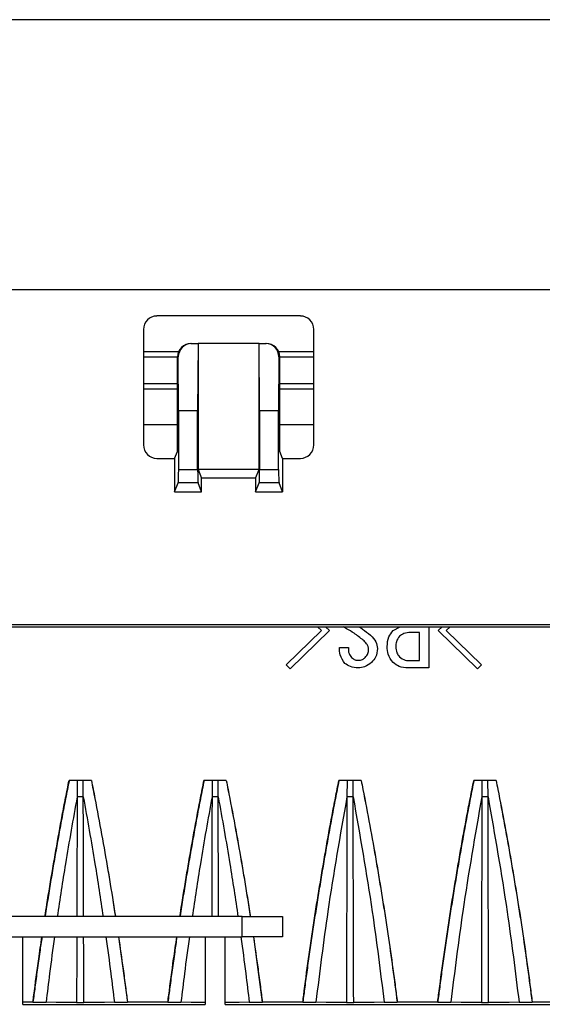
# Model space of a CAD drawing. Header units: millimetres. Extents: x 25 to 1935, y 715 to 2336.
# Tile 235 of 252: x 1713 to 1721, y 1014 to 1029. Entities that reach past the tile are written whole.
import ezdxf

# ---------------------------------------------------------------- set-up
doc = ezdxf.new("R2010")
doc.units = ezdxf.units.MM
doc.header["$LTSCALE"] = 2
doc.layers.get('0').update_dxf_attribs({"color": 2})

msp = doc.modelspace()

# ---------------------------------------------------------------- linework, layer by layer
at = {"color": 2, "linetype": 'Continuous', "lineweight": 30}
for p, q in [((1760.413, 1028.92), (1665.413, 1028.92)), ((1665.413, 1024.92), (1760.413, 1024.92)), ((1717.277, 1024.527), (1715.149, 1024.527)), ((1714.95, 1024.327), (1714.95, 1022.615)), ((1717.476, 1022.615), (1717.476, 1024.327)), ((1715.655, 1024.12), (1715.666, 1024.12)), ((1715.666, 1024.12), (1715.761, 1024.12)), ((1715.761, 1024.12), (1715.754, 1023.12)), ((1715.761, 1024.12), (1715.761, 1022.251)), ((1716.666, 1024.12), (1715.761, 1024.12)), ((1716.672, 1023.12), (1716.666, 1024.12)), ((1716.666, 1024.12), (1716.761, 1024.12)), ((1716.666, 1022.251), (1716.666, 1024.12)), ((1716.761, 1024.12), (1716.771, 1024.12)), ((1714.95, 1024.001), (1715.477, 1024.001)), ((1714.95, 1023.92), (1715.455, 1023.92)), ((1715.455, 1022.52), (1715.455, 1023.92)), ((1715.467, 1023.92), (1715.455, 1023.92)), ((1715.472, 1023.12), (1715.467, 1023.92)), ((1716.95, 1024.001), (1717.476, 1024.001)), ((1716.959, 1023.92), (1716.954, 1023.12)), ((1716.971, 1023.92), (1716.959, 1023.92)), ((1716.971, 1022.52), (1716.971, 1023.92)), ((1716.971, 1023.92), (1717.476, 1023.92)), ((1715.455, 1023.52), (1714.95, 1023.52)), ((1717.476, 1023.52), (1716.971, 1023.52)), ((1715.455, 1023.44), (1714.95, 1023.44)), ((1717.476, 1023.44), (1716.971, 1023.44)), ((1715.754, 1023.12), (1715.472, 1023.12)), ((1715.472, 1023.12), (1715.472, 1022.252)), ((1715.754, 1022.252), (1715.754, 1023.12)), ((1716.954, 1023.12), (1716.672, 1023.12)), ((1716.672, 1023.12), (1716.672, 1022.252)), ((1716.954, 1022.252), (1716.954, 1023.12)), ((1714.95, 1022.92), (1715.455, 1022.92)), ((1716.971, 1022.92), (1717.476, 1022.92)), ((1715.413, 1022.415), (1715.455, 1022.52)), ((1717.013, 1022.415), (1716.971, 1022.52)), ((1715.149, 1022.415), (1715.413, 1022.415)), ((1715.413, 1022.415), (1715.413, 1021.92)), ((1717.013, 1022.415), (1717.013, 1021.92)), ((1717.013, 1022.415), (1717.277, 1022.415)), ((1715.472, 1022.252), (1715.754, 1022.252)), ((1715.761, 1022.251), (1715.813, 1022.12)), ((1716.666, 1022.251), (1715.761, 1022.251)), ((1716.613, 1022.12), (1716.666, 1022.251)), ((1716.672, 1022.252), (1716.954, 1022.252)), ((1715.413, 1021.92), (1715.466, 1022.053)), ((1715.76, 1022.053), (1715.466, 1022.053)), ((1715.813, 1021.92), (1715.76, 1022.053)), ((1715.813, 1021.92), (1715.813, 1022.12)), ((1716.613, 1022.12), (1715.813, 1022.12)), ((1716.613, 1022.12), (1716.613, 1021.92)), ((1716.613, 1021.92), (1716.666, 1022.053)), ((1716.96, 1022.053), (1716.666, 1022.053)), ((1717.013, 1021.92), (1716.96, 1022.053)), ((1715.413, 1021.92), (1715.813, 1021.92)), ((1716.613, 1021.92), (1717.013, 1021.92)), ((1659.814, 1019.952), (1766.213, 1019.952)), ((1659.827, 1019.92), (1766.199, 1019.92)), ((1717.066, 1019.354), (1717.592, 1019.862)), ((1717.71, 1019.862), (1717.124, 1019.297)), ((1717.592, 1019.862), (1717.532, 1019.92)), ((1717.649, 1019.92), (1717.71, 1019.862)), ((1717.961, 1019.89), (1717.918, 1019.92)), ((1718.652, 1019.862), (1718.757, 1019.92)), ((1719.044, 1019.834), (1718.909, 1019.834)), ((1719.044, 1019.416), (1719.044, 1019.834)), ((1719.182, 1019.92), (1719.182, 1019.309)), ((1719.319, 1019.862), (1719.38, 1019.92)), ((1719.904, 1019.297), (1719.319, 1019.862)), ((1719.497, 1019.92), (1719.436, 1019.862)), ((1719.436, 1019.862), (1719.963, 1019.354)), ((1717.856, 1019.613), (1717.99, 1019.613)), ((1718.909, 1019.416), (1719.044, 1019.416)), ((1717.124, 1019.297), (1717.066, 1019.354)), ((1719.182, 1019.309), (1718.874, 1019.309)), ((1719.963, 1019.354), (1719.904, 1019.297)), ((1714.179, 1017.64), (1713.848, 1017.64)), ((1713.849, 1017.639), (1713.848, 1017.64)), ((1713.968, 1017.638), (1713.967, 1017.397)), ((1714.059, 1017.397), (1714.058, 1017.638)), ((1714.179, 1017.64), (1714.178, 1017.639)), ((1716.179, 1017.64), (1715.848, 1017.64)), ((1715.849, 1017.639), (1715.848, 1017.64)), ((1715.968, 1017.638), (1715.967, 1017.397)), ((1716.059, 1017.397), (1716.058, 1017.638)), ((1716.179, 1017.64), (1716.178, 1017.639)), ((1718.179, 1017.64), (1717.848, 1017.64)), ((1717.849, 1017.639), (1717.848, 1017.64)), ((1717.968, 1017.638), (1717.967, 1017.397)), ((1718.059, 1017.397), (1718.058, 1017.638)), ((1718.179, 1017.64), (1718.178, 1017.639)), ((1720.179, 1017.64), (1719.848, 1017.64)), ((1719.849, 1017.639), (1719.848, 1017.64)), ((1719.968, 1017.638), (1719.967, 1017.397)), ((1720.059, 1017.397), (1720.058, 1017.638)), ((1720.179, 1017.64), (1720.178, 1017.639)), ((1716.413, 1015.62), (1709.613, 1015.62)), ((1716.413, 1015.32), (1716.413, 1015.62)), ((1716.413, 1015.62), (1717.013, 1015.62)), ((1717.013, 1015.62), (1717.013, 1015.32)), ((1709.613, 1015.32), (1716.413, 1015.32)), ((1713.163, 1014.32), (1713.163, 1015.32)), ((1714.58, 1015.32), (1714.712, 1014.353)), ((1715.863, 1015.32), (1715.863, 1014.32)), ((1716.163, 1014.32), (1716.163, 1015.32)), ((1717.013, 1015.32), (1716.413, 1015.32)), ((1716.58, 1015.32), (1716.712, 1014.353)), ((1713.313, 1014.354), (1713.163, 1014.354)), ((1713.163, 1014.32), (1715.863, 1014.32)), ((1713.313, 1014.354), (1713.313, 1014.353)), ((1714.712, 1014.353), (1714.713, 1014.354)), ((1715.313, 1014.354), (1714.713, 1014.354)), ((1715.313, 1014.354), (1715.313, 1014.353)), ((1716.163, 1014.32), (1722.863, 1014.32)), ((1716.712, 1014.353), (1716.713, 1014.354)), ((1717.313, 1014.354), (1716.713, 1014.354)), ((1717.313, 1014.354), (1717.313, 1014.353)), ((1718.712, 1014.353), (1718.713, 1014.354)), ((1719.313, 1014.354), (1718.713, 1014.354)), ((1719.313, 1014.354), (1719.313, 1014.353)), ((1720.712, 1014.353), (1720.713, 1014.354)), ((1721.313, 1014.354), (1720.713, 1014.354))]:
    msp.add_line(p, q, dxfattribs=at)
at = {"color": 2, "linetype": 'Continuous', "lineweight": 30, "flags": 128}
for points in [[(1713.968, 1017.638), (1713.908, 1017.639), (1713.849, 1017.639)], [(1714.178, 1017.639), (1714.118, 1017.639), (1714.058, 1017.638)], [(1715.968, 1017.638), (1715.908, 1017.639), (1715.849, 1017.639)], [(1716.178, 1017.639), (1716.118, 1017.639), (1716.058, 1017.638)], [(1717.968, 1017.638), (1717.908, 1017.639), (1717.849, 1017.639)], [(1718.178, 1017.639), (1718.118, 1017.639), (1718.058, 1017.638)], [(1719.968, 1017.638), (1719.908, 1017.639), (1719.849, 1017.639)], [(1720.178, 1017.639), (1720.118, 1017.639), (1720.058, 1017.638)], [(1713.313, 1014.353), (1713.37, 1014.352), (1713.427, 1014.352), (1713.483, 1014.351), (1713.507, 1014.351)], [(1713.96, 1014.346), (1713.809, 1014.348), (1713.658, 1014.349), (1713.507, 1014.351)], [(1714.519, 1014.351), (1714.371, 1014.349), (1714.219, 1014.348), (1714.067, 1014.346)], [(1714.519, 1014.351), (1714.575, 1014.351), (1714.632, 1014.352), (1714.689, 1014.353), (1714.712, 1014.353)], [(1715.313, 1014.353), (1715.37, 1014.352), (1715.427, 1014.352), (1715.483, 1014.351), (1715.507, 1014.351)], [(1715.863, 1014.347), (1715.809, 1014.348), (1715.658, 1014.349), (1715.507, 1014.351)], [(1716.519, 1014.351), (1716.371, 1014.349), (1716.22, 1014.348), (1716.163, 1014.347)], [(1716.519, 1014.351), (1716.575, 1014.351), (1716.632, 1014.352), (1716.689, 1014.353), (1716.712, 1014.353)], [(1717.313, 1014.353), (1717.37, 1014.352), (1717.427, 1014.352), (1717.483, 1014.351), (1717.507, 1014.351)], [(1717.96, 1014.346), (1717.809, 1014.348), (1717.658, 1014.349), (1717.507, 1014.351)], [(1718.519, 1014.351), (1718.371, 1014.349), (1718.219, 1014.348), (1718.067, 1014.346)], [(1718.519, 1014.351), (1718.575, 1014.351), (1718.632, 1014.352), (1718.689, 1014.353), (1718.712, 1014.353)], [(1719.313, 1014.353), (1719.37, 1014.352), (1719.427, 1014.352), (1719.483, 1014.351), (1719.507, 1014.351)], [(1719.96, 1014.346), (1719.809, 1014.348), (1719.658, 1014.349), (1719.507, 1014.351)], [(1720.519, 1014.351), (1720.371, 1014.349), (1720.219, 1014.348), (1720.067, 1014.346)], [(1720.519, 1014.351), (1720.575, 1014.351), (1720.632, 1014.352), (1720.689, 1014.353), (1720.712, 1014.353)]]:
    msp.add_lwpolyline(points, dxfattribs=at)
at = {"color": 2, "linetype": 'Continuous', "lineweight": 30}
for centre, major_axis, ratio, start_param, end_param in [((1715.151, 1024.326), (-0.142, 0.142), 0.992433, 5.501585, 7.064785), ((1717.276, 1024.326), (0.142, 0.142), 0.992433, 5.501585, 7.064785), ((1715.655, 1023.92), (0.2, 0), 0.999391, 1.570796, 3.141593), ((1715.667, 1023.92), (0.148, -0.135), 0.993016, 2.314413, 3.885209), ((1716.759, 1023.92), (0.148, 0.135), 0.993016, 5.539569, 7.110365), ((1716.771, 1023.92), (-0.2, 0), 0.999391, 3.141593, 4.712389), ((1715.151, 1022.616), (-0.142, -0.142), 0.992433, 5.501585, 7.064785), ((1717.276, 1022.616), (0.142, -0.142), 0.992433, 5.501585, 7.064785), ((1715.466, 1022.252), (0, 0.2), 0.034921, 3.228859, 4.712389), ((1715.761, 1022.252), (0, 0.2), 0.034921, 1.570796, 3.054326), ((1716.666, 1022.252), (0, 0.2), 0.034921, 3.228859, 4.712389), ((1716.961, 1022.252), (0, 0.2), 0.034921, 1.570796, 3.054326)]:
    msp.add_ellipse(centre, major_axis=major_axis, ratio=ratio, start_param=start_param, end_param=end_param, dxfattribs=at)
for points, knots in [([(1718.207, 1019.721), (1718.163, 1019.755), (1718.085, 1019.818), (1717.999, 1019.868), (1717.961, 1019.89)], [0, 0, 0, 0, 0.559991, 1, 1, 1, 1]), ([(1718.142, 1019.92), (1718.162, 1019.908), (1718.222, 1019.869), (1718.279, 1019.824), (1718.318, 1019.794)], [0, 0, 0, 0, 0.318469, 1, 1, 1, 1]), ([(1718.564, 1019.625), (1718.567, 1019.674), (1718.572, 1019.763), (1718.628, 1019.832), (1718.652, 1019.862)], [0, 0, 0, 0, 0.560351, 1, 1, 1, 1]), ([(1718.909, 1019.834), (1718.875, 1019.832), (1718.815, 1019.829), (1718.767, 1019.793), (1718.745, 1019.777)], [0, 0, 0, 0, 0.560427, 1, 1, 1, 1]), ([(1718.289, 1019.58), (1718.287, 1019.595), (1718.284, 1019.627), (1718.255, 1019.677), (1718.225, 1019.704), (1718.207, 1019.721)], [0, 0, 0, 0, 0.2795807, 0.5597871, 1, 1, 1, 1]), ([(1718.318, 1019.794), (1718.349, 1019.763), (1718.404, 1019.707), (1718.413, 1019.631), (1718.418, 1019.597)], [0, 0, 0, 0, 0.558698, 1, 1, 1, 1]), ([(1718.745, 1019.777), (1718.727, 1019.751), (1718.695, 1019.705), (1718.693, 1019.649), (1718.693, 1019.625)], [0, 0, 0, 0, 0.557505, 1, 1, 1, 1]), ([(1717.938, 1019.376), (1717.909, 1019.416), (1717.857, 1019.487), (1717.856, 1019.575), (1717.856, 1019.613)], [0, 0, 0, 0, 0.55771, 1, 1, 1, 1]), ([(1717.99, 1019.613), (1717.989, 1019.582), (1717.987, 1019.525), (1718.022, 1019.481), (1718.037, 1019.461)], [0, 0, 0, 0, 0.560142, 1, 1, 1, 1]), ([(1718.236, 1019.461), (1718.253, 1019.48), (1718.283, 1019.515), (1718.287, 1019.56), (1718.289, 1019.58)], [0, 0, 0, 0, 0.559599, 1, 1, 1, 1]), ([(1718.418, 1019.597), (1718.414, 1019.552), (1718.408, 1019.472), (1718.354, 1019.413), (1718.33, 1019.388)], [0, 0, 0, 0, 0.558822, 1, 1, 1, 1]), ([(1718.652, 1019.388), (1718.622, 1019.427), (1718.569, 1019.498), (1718.566, 1019.586), (1718.564, 1019.625)], [0, 0, 0, 0, 0.55794, 1, 1, 1, 1]), ([(1718.693, 1019.625), (1718.694, 1019.593), (1718.697, 1019.537), (1718.73, 1019.492), (1718.745, 1019.472)], [0, 0, 0, 0, 0.560901, 1, 1, 1, 1]), ([(1718.137, 1019.309), (1718.096, 1019.311), (1718.022, 1019.314), (1717.964, 1019.358), (1717.938, 1019.376)], [0, 0, 0, 0, 0.560571, 1, 1, 1, 1]), ([(1718.037, 1019.461), (1718.054, 1019.448), (1718.083, 1019.425), (1718.12, 1019.423), (1718.137, 1019.422)], [0, 0, 0, 0, 0.559113, 1, 1, 1, 1]), ([(1718.137, 1019.422), (1718.158, 1019.424), (1718.195, 1019.427), (1718.224, 1019.451), (1718.236, 1019.461)], [0, 0, 0, 0, 0.559541, 1, 1, 1, 1]), ([(1718.33, 1019.388), (1718.298, 1019.363), (1718.24, 1019.319), (1718.168, 1019.312), (1718.137, 1019.309)], [0, 0, 0, 0, 0.5598, 1, 1, 1, 1]), ([(1718.874, 1019.309), (1718.828, 1019.312), (1718.746, 1019.317), (1718.68, 1019.366), (1718.652, 1019.388)], [0, 0, 0, 0, 0.560275, 1, 1, 1, 1]), ([(1718.745, 1019.472), (1718.773, 1019.453), (1718.823, 1019.419), (1718.883, 1019.417), (1718.909, 1019.416)], [0, 0, 0, 0, 0.558023, 1, 1, 1, 1]), ([(1713.49, 1015.62), (1713.5, 1015.68), (1713.537, 1015.918), (1713.591, 1016.246), (1713.667, 1016.687), (1713.73, 1017.035), (1713.796, 1017.381), (1713.831, 1017.554), (1713.848, 1017.64)], [0, 0, 0, 0, 0.088064, 0.352766, 0.485115, 0.742541, 0.871268, 1, 1, 1, 1]), ([(1713.849, 1017.639), (1713.84, 1017.595), (1713.813, 1017.462), (1713.77, 1017.24), (1713.72, 1016.973), (1713.672, 1016.706), (1713.625, 1016.438), (1713.579, 1016.17), (1713.536, 1015.902), (1713.507, 1015.719), (1713.492, 1015.625), (1713.491, 1015.62)], [0, 0, 0, 0, 0.066213, 0.19864, 0.331067, 0.463494, 0.595921, 0.728349, 0.860776, 0.993203, 1, 1, 1, 1]), ([(1714.058, 1017.638), (1714.048, 1017.638), (1714.027, 1017.638), (1713.995, 1017.638), (1713.976, 1017.638), (1713.968, 1017.638)], [0, 0, 0, 0, 0.357625, 0.715278, 1, 1, 1, 1]), ([(1714.178, 1017.639), (1714.186, 1017.595), (1714.23, 1017.373), (1714.34, 1016.795), (1714.449, 1016.166), (1714.52, 1015.714), (1714.534, 1015.62)], [0, 0, 0, 0, 0.066217, 0.33109, 0.860861, 1, 1, 1, 1]), ([(1714.179, 1017.64), (1714.187, 1017.596), (1714.231, 1017.374), (1714.307, 1016.974), (1714.387, 1016.528), (1714.462, 1016.082), (1714.506, 1015.809), (1714.535, 1015.625), (1714.535, 1015.62)], [0, 0, 0, 0, 0.066178, 0.330892, 0.595606, 0.727962, 0.992676, 1, 1, 1, 1]), ([(1715.49, 1015.62), (1715.5, 1015.68), (1715.537, 1015.918), (1715.591, 1016.246), (1715.667, 1016.687), (1715.73, 1017.035), (1715.796, 1017.381), (1715.831, 1017.554), (1715.848, 1017.64)], [0, 0, 0, 0, 0.088064, 0.352766, 0.485115, 0.742541, 0.871268, 1, 1, 1, 1]), ([(1715.849, 1017.639), (1715.84, 1017.595), (1715.813, 1017.462), (1715.77, 1017.24), (1715.72, 1016.973), (1715.672, 1016.706), (1715.625, 1016.438), (1715.579, 1016.17), (1715.536, 1015.902), (1715.507, 1015.719), (1715.492, 1015.625), (1715.491, 1015.62)], [0, 0, 0, 0, 0.066213, 0.19864, 0.331067, 0.463494, 0.595921, 0.728349, 0.860776, 0.993203, 1, 1, 1, 1]), ([(1716.058, 1017.638), (1716.048, 1017.638), (1716.027, 1017.638), (1715.995, 1017.638), (1715.976, 1017.638), (1715.968, 1017.638)], [0, 0, 0, 0, 0.357625, 0.715278, 1, 1, 1, 1]), ([(1716.178, 1017.639), (1716.186, 1017.595), (1716.23, 1017.373), (1716.34, 1016.795), (1716.449, 1016.166), (1716.52, 1015.714), (1716.534, 1015.62)], [0, 0, 0, 0, 0.066217, 0.33109, 0.860861, 1, 1, 1, 1]), ([(1716.179, 1017.64), (1716.187, 1017.596), (1716.231, 1017.374), (1716.307, 1016.974), (1716.387, 1016.528), (1716.462, 1016.082), (1716.506, 1015.809), (1716.535, 1015.625), (1716.535, 1015.62)], [0, 0, 0, 0, 0.066178, 0.330892, 0.595606, 0.727962, 0.992676, 1, 1, 1, 1]), ([(1717.313, 1014.354), (1717.317, 1014.388), (1717.344, 1014.601), (1717.397, 1014.993), (1717.462, 1015.441), (1717.532, 1015.888), (1717.591, 1016.246), (1717.667, 1016.687), (1717.73, 1017.035), (1717.796, 1017.381), (1717.831, 1017.554), (1717.848, 1017.64)], [0, 0, 0, 0, 0.030621, 0.193675, 0.356729, 0.438255, 0.601309, 0.682835, 0.841407, 0.920702, 1, 1, 1, 1]), ([(1717.849, 1017.639), (1717.84, 1017.595), (1717.813, 1017.462), (1717.77, 1017.24), (1717.72, 1016.973), (1717.672, 1016.706), (1717.625, 1016.438), (1717.579, 1016.17), (1717.536, 1015.902), (1717.493, 1015.634), (1717.452, 1015.366), (1717.413, 1015.097), (1717.376, 1014.833), (1717.343, 1014.585), (1717.323, 1014.427), (1717.313, 1014.353)], [0, 0, 0, 0, 0.040766, 0.122298, 0.203829, 0.285361, 0.366893, 0.448425, 0.529957, 0.611489, 0.693021, 0.774552, 0.856084, 0.932975, 1, 1, 1, 1]), ([(1718.058, 1017.638), (1718.048, 1017.638), (1718.027, 1017.638), (1717.995, 1017.638), (1717.976, 1017.638), (1717.968, 1017.638)], [0, 0, 0, 0, 0.3576249, 0.7152776, 1, 1, 1, 1]), ([(1718.178, 1017.639), (1718.186, 1017.595), (1718.23, 1017.373), (1718.34, 1016.795), (1718.463, 1016.081), (1718.599, 1015.208), (1718.668, 1014.691), (1718.712, 1014.353)], [0, 0, 0, 0, 0.040767, 0.203839, 0.529997, 0.693069, 1, 1, 1, 1]), ([(1718.179, 1017.64), (1718.187, 1017.596), (1718.231, 1017.374), (1718.307, 1016.974), (1718.387, 1016.528), (1718.462, 1016.082), (1718.52, 1015.725), (1718.587, 1015.282), (1718.637, 1014.931), (1718.683, 1014.594), (1718.704, 1014.43), (1718.713, 1014.354)], [0, 0, 0, 0, 0.040764, 0.203821, 0.366879, 0.448407, 0.611464, 0.692992, 0.851557, 0.930849, 1, 1, 1, 1]), ([(1719.313, 1014.354), (1719.317, 1014.388), (1719.344, 1014.601), (1719.397, 1014.993), (1719.462, 1015.441), (1719.532, 1015.888), (1719.591, 1016.246), (1719.667, 1016.687), (1719.73, 1017.035), (1719.796, 1017.381), (1719.831, 1017.554), (1719.848, 1017.64)], [0, 0, 0, 0, 0.030621, 0.193675, 0.356729, 0.438255, 0.601309, 0.682835, 0.841407, 0.920702, 1, 1, 1, 1]), ([(1719.849, 1017.639), (1719.84, 1017.595), (1719.813, 1017.462), (1719.77, 1017.24), (1719.72, 1016.973), (1719.672, 1016.706), (1719.625, 1016.438), (1719.579, 1016.17), (1719.536, 1015.902), (1719.493, 1015.634), (1719.452, 1015.366), (1719.413, 1015.097), (1719.376, 1014.833), (1719.343, 1014.585), (1719.323, 1014.427), (1719.313, 1014.353)], [0, 0, 0, 0, 0.040766, 0.122298, 0.203829, 0.285361, 0.366893, 0.448425, 0.529957, 0.611489, 0.693021, 0.774552, 0.856084, 0.932975, 1, 1, 1, 1]), ([(1720.058, 1017.638), (1720.048, 1017.638), (1720.027, 1017.638), (1719.995, 1017.638), (1719.976, 1017.638), (1719.968, 1017.638)], [0, 0, 0, 0, 0.357625, 0.715278, 1, 1, 1, 1]), ([(1720.178, 1017.639), (1720.186, 1017.595), (1720.23, 1017.373), (1720.34, 1016.795), (1720.463, 1016.081), (1720.599, 1015.208), (1720.668, 1014.691), (1720.712, 1014.353)], [0, 0, 0, 0, 0.040767, 0.203839, 0.529997, 0.693069, 1, 1, 1, 1]), ([(1720.179, 1017.64), (1720.187, 1017.596), (1720.231, 1017.374), (1720.307, 1016.974), (1720.387, 1016.528), (1720.462, 1016.082), (1720.52, 1015.725), (1720.587, 1015.282), (1720.637, 1014.931), (1720.683, 1014.594), (1720.704, 1014.43), (1720.713, 1014.354)], [0, 0, 0, 0, 0.040764, 0.203821, 0.366879, 0.448407, 0.611464, 0.692992, 0.851557, 0.930849, 1, 1, 1, 1]), ([(1713.967, 1017.397), (1713.908, 1017.066), (1713.801, 1016.475), (1713.712, 1015.882), (1713.673, 1015.62)], [0, 0, 0, 0, 0.560172, 1, 1, 1, 1]), ([(1713.967, 1017.396), (1713.967, 1017.337), (1713.966, 1017.041), (1713.965, 1016.449), (1713.964, 1015.916), (1713.963, 1015.62)], [0, 0, 0, 0, 0.100134, 0.50067, 1, 1, 1, 1]), ([(1714.059, 1017.397), (1714.118, 1017.066), (1714.224, 1016.475), (1714.313, 1015.882), (1714.352, 1015.62)], [0, 0, 0, 0, 0.560095, 1, 1, 1, 1]), ([(1714.063, 1015.62), (1714.062, 1015.969), (1714.061, 1016.321), (1714.06, 1016.791), (1714.06, 1016.973), (1714.059, 1017.213), (1714.059, 1017.335), (1714.059, 1017.396)], [0, 0, 0, 0, 0.588607, 0.594318, 0.795298, 0.895788, 1, 1, 1, 1]), ([(1715.967, 1017.397), (1715.908, 1017.066), (1715.801, 1016.475), (1715.712, 1015.882), (1715.673, 1015.62)], [0, 0, 0, 0, 0.560172, 1, 1, 1, 1]), ([(1715.967, 1017.396), (1715.967, 1017.337), (1715.966, 1017.041), (1715.965, 1016.449), (1715.964, 1015.916), (1715.963, 1015.62)], [0, 0, 0, 0, 0.100134, 0.50067, 1, 1, 1, 1]), ([(1716.059, 1017.397), (1716.118, 1017.066), (1716.224, 1016.475), (1716.313, 1015.882), (1716.352, 1015.62)], [0, 0, 0, 0, 0.560095, 1, 1, 1, 1]), ([(1716.063, 1015.62), (1716.062, 1015.969), (1716.061, 1016.321), (1716.06, 1016.791), (1716.06, 1016.973), (1716.059, 1017.213), (1716.059, 1017.335), (1716.059, 1017.396)], [0, 0, 0, 0, 0.588607, 0.594318, 0.795298, 0.895788, 1, 1, 1, 1]), ([(1717.967, 1017.397), (1717.867, 1016.83), (1717.689, 1015.819), (1717.563, 1014.799), (1717.507, 1014.351)], [0, 0, 0, 0, 0.560079, 1, 1, 1, 1]), ([(1717.967, 1017.396), (1717.967, 1017.337), (1717.966, 1017.041), (1717.965, 1016.325), (1717.962, 1015.367), (1717.96, 1014.647), (1717.96, 1014.346)], [0, 0, 0, 0, 0.0582949, 0.2914744, 0.7041934, 1, 1, 1, 1]), ([(1718.059, 1017.397), (1718.158, 1016.83), (1718.336, 1015.818), (1718.463, 1014.799), (1718.519, 1014.351)], [0, 0, 0, 0, 0.560132, 1, 1, 1, 1]), ([(1718.067, 1014.346), (1718.066, 1014.645), (1718.064, 1015.418), (1718.062, 1016.195), (1718.06, 1016.791), (1718.06, 1016.973), (1718.059, 1017.213), (1718.059, 1017.335), (1718.059, 1017.396)], [0, 0, 0, 0, 0.294141, 0.7605004, 0.7638251, 0.880829, 0.9393309, 1, 1, 1, 1]), ([(1719.967, 1017.397), (1719.867, 1016.83), (1719.689, 1015.819), (1719.563, 1014.799), (1719.507, 1014.351)], [0, 0, 0, 0, 0.560079, 1, 1, 1, 1]), ([(1719.967, 1017.396), (1719.967, 1017.337), (1719.966, 1017.041), (1719.965, 1016.325), (1719.962, 1015.367), (1719.96, 1014.647), (1719.96, 1014.346)], [0, 0, 0, 0, 0.058295, 0.291474, 0.704193, 1, 1, 1, 1]), ([(1720.059, 1017.397), (1720.158, 1016.83), (1720.336, 1015.818), (1720.463, 1014.799), (1720.519, 1014.351)], [0, 0, 0, 0, 0.560132, 1, 1, 1, 1]), ([(1720.067, 1014.346), (1720.066, 1014.645), (1720.064, 1015.418), (1720.062, 1016.195), (1720.06, 1016.791), (1720.06, 1016.973), (1720.059, 1017.213), (1720.059, 1017.335), (1720.059, 1017.396)], [0, 0, 0, 0, 0.294141, 0.7605, 0.763825, 0.880829, 0.939331, 1, 1, 1, 1]), ([(1713.446, 1015.32), (1713.435, 1015.246), (1713.411, 1015.082), (1713.376, 1014.833), (1713.343, 1014.585), (1713.323, 1014.427), (1713.313, 1014.353)], [0, 0, 0, 0, 0.231126, 0.509185, 0.771416, 1, 1, 1, 1]), ([(1713.313, 1014.354), (1713.317, 1014.388), (1713.344, 1014.601), (1713.387, 1014.923), (1713.429, 1015.211), (1713.445, 1015.32)], [0, 0, 0, 0, 0.104539, 0.661209, 1, 1, 1, 1]), ([(1713.631, 1015.32), (1713.606, 1015.14), (1713.562, 1014.817), (1713.524, 1014.493), (1713.507, 1014.351)], [0, 0, 0, 0, 0.5599235, 1, 1, 1, 1]), ([(1713.962, 1015.32), (1713.962, 1015.296), (1713.961, 1014.972), (1713.96, 1014.647), (1713.96, 1014.346)], [0, 0, 0, 0, 0.074114, 1, 1, 1, 1]), ([(1714.067, 1014.346), (1714.066, 1014.645), (1714.065, 1014.97), (1714.064, 1015.295), (1714.064, 1015.32)], [0, 0, 0, 0, 0.92067, 1, 1, 1, 1]), ([(1714.395, 1015.32), (1714.419, 1015.14), (1714.463, 1014.817), (1714.502, 1014.493), (1714.519, 1014.351)], [0, 0, 0, 0, 0.560029, 1, 1, 1, 1]), ([(1714.581, 1015.32), (1714.604, 1015.162), (1714.639, 1014.916), (1714.683, 1014.594), (1714.704, 1014.43), (1714.713, 1014.354)], [0, 0, 0, 0, 0.493237, 0.763927, 1, 1, 1, 1]), ([(1715.446, 1015.32), (1715.435, 1015.246), (1715.411, 1015.082), (1715.376, 1014.833), (1715.343, 1014.585), (1715.323, 1014.427), (1715.313, 1014.353)], [0, 0, 0, 0, 0.2311258, 0.5091847, 0.7714158, 1, 1, 1, 1]), ([(1715.313, 1014.354), (1715.317, 1014.388), (1715.344, 1014.601), (1715.387, 1014.923), (1715.429, 1015.211), (1715.445, 1015.32)], [0, 0, 0, 0, 0.104539, 0.661209, 1, 1, 1, 1]), ([(1715.631, 1015.32), (1715.606, 1015.14), (1715.562, 1014.817), (1715.524, 1014.493), (1715.507, 1014.351)], [0, 0, 0, 0, 0.5599235, 1, 1, 1, 1]), ([(1716.395, 1015.32), (1716.419, 1015.14), (1716.463, 1014.817), (1716.502, 1014.493), (1716.519, 1014.351)], [0, 0, 0, 0, 0.560029, 1, 1, 1, 1]), ([(1716.581, 1015.32), (1716.604, 1015.162), (1716.639, 1014.916), (1716.683, 1014.594), (1716.704, 1014.43), (1716.713, 1014.354)], [0, 0, 0, 0, 0.493237, 0.763927, 1, 1, 1, 1]), ([(1713.96, 1014.346), (1713.966, 1014.346), (1713.981, 1014.346), (1714.011, 1014.346), (1714.042, 1014.346), (1714.059, 1014.346), (1714.067, 1014.346)], [0, 0, 0, 0, 0.182515, 0.47919, 0.777117, 1, 1, 1, 1]), ([(1717.96, 1014.346), (1717.966, 1014.346), (1717.981, 1014.346), (1718.011, 1014.346), (1718.042, 1014.346), (1718.059, 1014.346), (1718.067, 1014.346)], [0, 0, 0, 0, 0.182515, 0.47919, 0.777117, 1, 1, 1, 1]), ([(1719.96, 1014.346), (1719.966, 1014.346), (1719.981, 1014.346), (1720.011, 1014.346), (1720.042, 1014.346), (1720.059, 1014.346), (1720.067, 1014.346)], [0, 0, 0, 0, 0.182515, 0.47919, 0.777117, 1, 1, 1, 1])]:
    msp.add_open_spline(points, degree=3, knots=knots, dxfattribs=at)
for points in [[(1714.059, 1017.396), (1714.052, 1017.397), (1714.037, 1017.397), (1714.013, 1017.397), (1713.989, 1017.397), (1713.975, 1017.397), (1713.967, 1017.396)], [(1716.059, 1017.396), (1716.052, 1017.397), (1716.037, 1017.397), (1716.013, 1017.397), (1715.989, 1017.397), (1715.975, 1017.397), (1715.967, 1017.396)], [(1718.059, 1017.396), (1718.052, 1017.397), (1718.037, 1017.397), (1718.013, 1017.397), (1717.989, 1017.397), (1717.975, 1017.397), (1717.967, 1017.396)], [(1720.059, 1017.396), (1720.052, 1017.397), (1720.037, 1017.397), (1720.013, 1017.397), (1719.989, 1017.397), (1719.975, 1017.397), (1719.967, 1017.396)]]:
    msp.add_open_spline(points, degree=3, dxfattribs=at)

doc.saveas('drawing.dxf')
